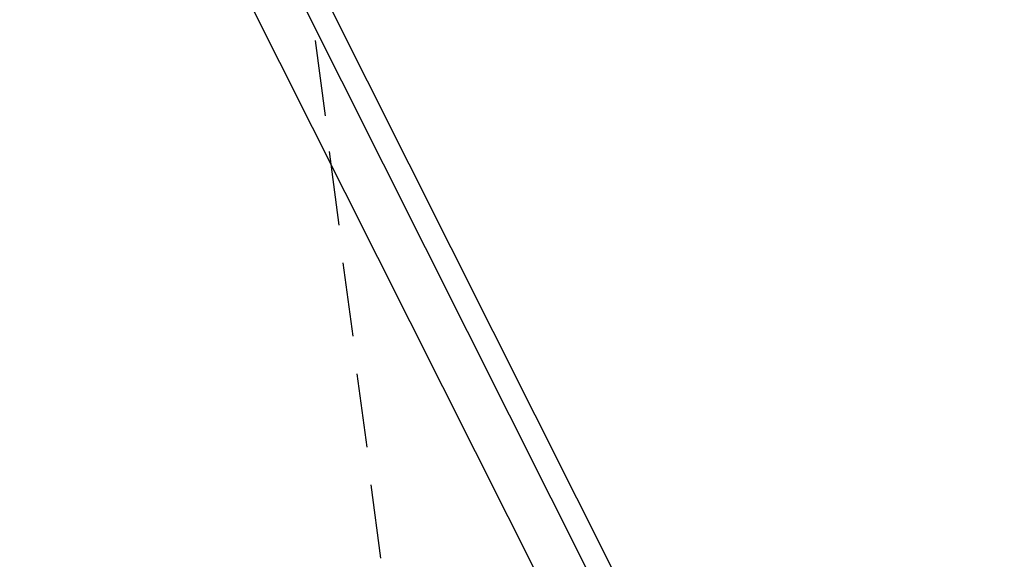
# Model space of a CAD drawing. Header units: feet. Extents: x -79 to 198, y -22 to 181.
# Tile 253 of 256: x 128.73 to 135.35, y 128.64 to 132.26. Entities that reach past the tile are written whole.
import ezdxf

# ---------------------------------------------------------------- set-up
doc = ezdxf.new("R2010")
doc.units = ezdxf.units.FT
doc.layers.add('A-LINEA', color=7, linetype='CONTINUOUS')

msp = doc.modelspace()

# ---------------------------------------------------------------- linework, layer by layer
at = {"layer": 'A-LINEA'}
for p, q in [((142.471, 109.1644), (118.664, 156.5455)), ((142.471, 109.1644), (118.664, 156.5455)), ((142.471, 109.1644), (118.664, 156.5455)), ((142.3125, 109.1409), (118.552, 156.4218)), ((141.9822, 109.0957), (118.3186, 156.1837)), ((130.72, 132.1244), (130.7867, 131.6178)), ((130.8133, 131.3778), (130.88, 130.8844)), ((130.9067, 130.6311), (130.9733, 130.1378)), ((131, 129.8844), (131.0667, 129.3911)), ((131.0933, 129.1378), (131.16, 128.6444))]:
    msp.add_line(p, q, dxfattribs=at)

doc.saveas('drawing.dxf')
